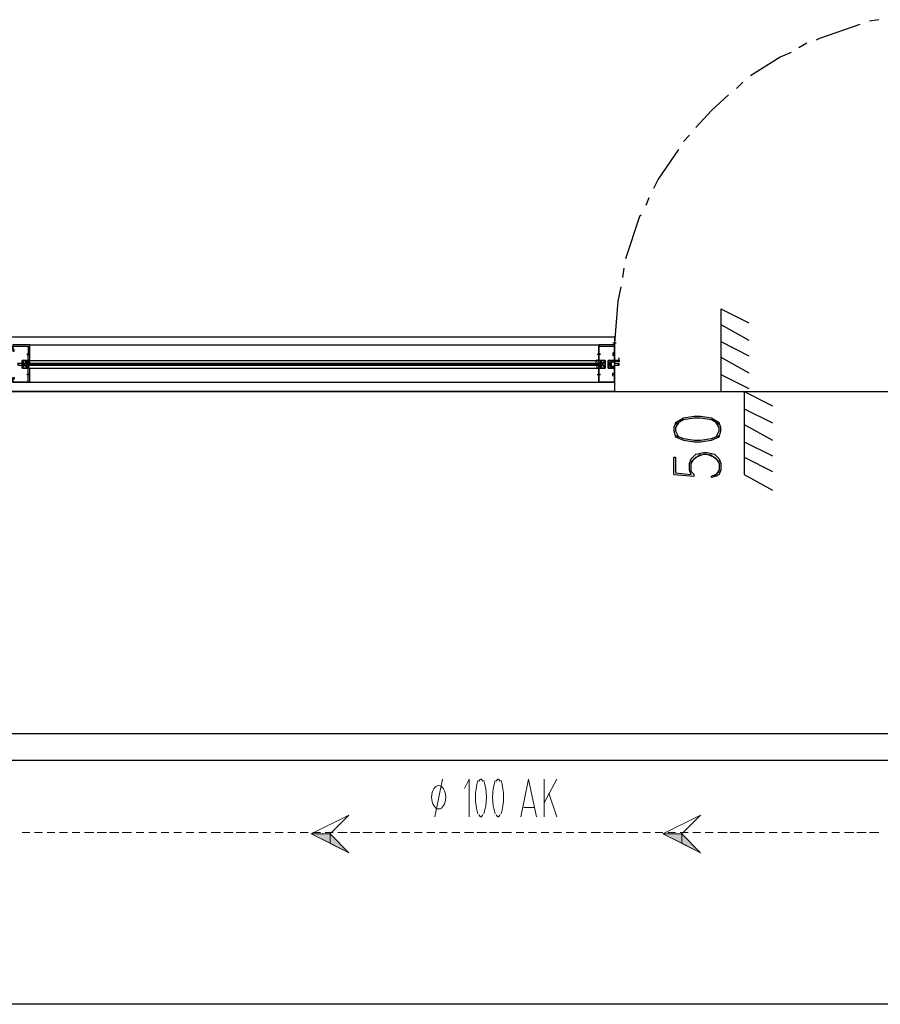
# Model space of a CAD drawing. Header units: millimetres. Extents: x 0 to 420, y 0 to 297.
# Tile 12 of 73: x 104 to 128, y 127 to 154. Entities that reach past the tile are written whole.
import ezdxf

# ---------------------------------------------------------------- set-up
doc = ezdxf.new("R2010")
doc.units = ezdxf.units.MM
doc.layers.add('FILL_000000', color=7, linetype='Continuous')
doc.layers.add('LINE_000000', color=7, linetype='Continuous')

msp = doc.modelspace()

# ---------------------------------------------------------------- hatches: boundary and pattern name
at = {"layer": 'FILL_000000'}
h = msp.add_hatch(color=7, dxfattribs=at)
h.dxf.hatch_style = 1
h.paths.add_polyline_path([(112.183, 131.911), (112.691, 131.911), (112.691, 131.657), (112.183, 131.911)])
h = msp.add_hatch(color=7, dxfattribs=at)
h.dxf.hatch_style = 1
h.paths.add_polyline_path([(112.691, 131.911), (112.691, 131.657), (113.199, 131.403), (112.691, 131.911)])
h = msp.add_hatch(color=7, dxfattribs=at)
h.dxf.hatch_style = 1
h.paths.add_polyline_path([(121.708, 131.911), (122.216, 131.911), (122.216, 131.657), (121.708, 131.911)])
h = msp.add_hatch(color=7, dxfattribs=at)
h.dxf.hatch_style = 1
h.paths.add_polyline_path([(122.216, 131.911), (122.216, 131.657), (122.724, 131.403), (122.216, 131.911)])

# ---------------------------------------------------------------- linework, layer by layer
at = {"layer": 'LINE_000000', "lineweight": 25}
for p, q in [((127.55, 153.966), (127.296, 153.924)), ((125.603, 153.331), (125.391, 153.204)), ((123.867, 152.273), (123.698, 152.104)), ((122.428, 150.834), (122.259, 150.664)), ((121.327, 149.14), (121.243, 148.929)), ((120.65, 147.235), (120.608, 146.981)), ((123.275, 146.135), (123.275, 143.891)), ((123.275, 146.135), (124.037, 145.754)), ((123.275, 145.711), (124.037, 145.288)), ((104.563, 145.161), (119.973, 145.161)), ((120.438, 145.203), (120.354, 145.203)), ((120.396, 145.246), (120.396, 145.119)), ((120.396, 145.119), (120.396, 144.949)), ((123.275, 145.246), (124.037, 144.865)), ((104.563, 144.907), (104.479, 144.907)), ((104.521, 144.949), (104.521, 144.865)), ((104.521, 144.907), (104.521, 144.907)), ((119.93, 144.907), (120.015, 144.907)), ((119.973, 144.907), (119.973, 144.907)), ((120.354, 144.949), (120.354, 144.865)), ((120.354, 144.949), (120.354, 144.865)), ((120.396, 144.907), (120.354, 144.907)), ((120.396, 144.907), (120.354, 144.907)), ((120.354, 144.907), (120.354, 144.907)), ((120.354, 144.907), (120.354, 144.907)), ((120.354, 144.907), (120.354, 144.907)), ((123.275, 144.822), (124.037, 144.399)), ((104.479, 144.738), (104.352, 144.526)), ((104.479, 144.695), (104.479, 144.653)), ((104.479, 144.653), (104.479, 144.653)), ((104.479, 144.611), (104.479, 144.611)), ((104.479, 144.611), (104.479, 144.568)), ((104.521, 144.695), (104.521, 144.653)), ((104.521, 144.653), (104.521, 144.653)), ((104.521, 144.653), (104.521, 144.653)), ((104.521, 144.611), (104.521, 144.611)), ((104.563, 144.738), (119.973, 144.738)), ((119.973, 144.695), (119.973, 144.653)), ((119.973, 144.653), (119.973, 144.653)), ((119.973, 144.653), (119.973, 144.653)), ((119.973, 144.611), (119.973, 144.611)), ((119.973, 144.611), (119.973, 144.611)), ((120.015, 144.526), (120.142, 144.738)), ((120.015, 144.695), (120.015, 144.653)), ((120.015, 144.653), (120.057, 144.695)), ((120.015, 144.653), (120.015, 144.653)), ((120.015, 144.611), (120.015, 144.611)), ((120.057, 144.568), (120.015, 144.611)), ((120.311, 144.738), (120.227, 144.526)), ((120.396, 144.695), (120.396, 144.738)), ((120.438, 144.695), (120.438, 144.738)), ((104.563, 144.357), (104.479, 144.357)), ((104.521, 144.314), (104.521, 144.399)), ((104.521, 144.357), (104.521, 144.357)), ((104.563, 144.526), (119.973, 144.526)), ((119.93, 144.357), (120.015, 144.357)), ((119.973, 144.314), (119.973, 144.399)), ((119.973, 144.357), (119.973, 144.357)), ((120.354, 144.314), (120.354, 144.399)), ((120.396, 144.357), (120.354, 144.357)), ((120.354, 144.357), (120.354, 144.357)), ((120.354, 144.357), (120.354, 144.357)), ((120.354, 144.357), (120.354, 144.357)), ((123.275, 144.357), (124.037, 143.976)), ((104.563, 144.145), (119.973, 144.145)), ((123.275, 143.891), (123.91, 143.891)), ((123.91, 143.891), (123.91, 141.647)), ((123.91, 143.891), (124.672, 143.51)), ((123.91, 143.425), (124.672, 143.044)), ((123.91, 143.002), (124.672, 142.579)), ((123.91, 142.536), (124.672, 142.155)), ((123.91, 142.113), (124.672, 141.732)), ((122.005, 141.647), (122.555, 141.605)), ((123.232, 141.732), (123.105, 141.605)), ((123.91, 141.647), (124.672, 141.224)), ((182.753, 134.62), (55.922, 134.62)), ((121.073, 133.9), (104.055, 133.9)), ((157.692, 127.296), (55.922, 127.296))]:
    msp.add_line(p, q, dxfattribs=at)
at = {"layer": 'LINE_000000', "lineweight": 13}
for p, q in [((120.396, 145.203), (120.396, 145.203)), ((115.528, 132.376), (115.739, 133.392)), ((118.491, 132.376), (118.491, 133.392)), ((118.83, 133.392), (118.491, 132.757)), ((118.618, 133.011), (118.83, 132.376)), ((118.237, 132.63), (117.941, 132.63)), ((104.352, 131.953), (104.563, 131.953)), ((104.69, 131.953), (104.902, 131.953)), ((105.029, 131.953), (105.241, 131.953)), ((105.368, 131.953), (105.579, 131.953)), ((105.706, 131.953), (105.918, 131.953)), ((106.045, 131.953), (106.299, 131.953)), ((106.384, 131.953), (106.638, 131.953)), ((106.722, 131.953), (106.976, 131.953)), ((107.061, 131.953), (107.315, 131.953)), ((107.442, 131.953), (107.654, 131.953)), ((107.781, 131.953), (107.992, 131.953)), ((108.119, 131.953), (108.331, 131.953)), ((108.458, 131.953), (108.67, 131.953)), ((108.797, 131.953), (109.008, 131.953)), ((109.135, 131.953), (109.347, 131.953)), ((109.474, 131.953), (109.728, 131.953)), ((109.813, 131.953), (110.067, 131.953)), ((110.151, 131.953), (110.405, 131.953)), ((110.49, 131.953), (110.744, 131.953)), ((110.871, 131.953), (111.083, 131.953)), ((111.21, 131.953), (111.421, 131.953)), ((111.548, 131.953), (111.76, 131.953)), ((111.887, 131.953), (112.099, 131.953)), ((112.226, 131.953), (112.437, 131.953)), ((112.564, 131.953), (112.776, 131.953)), ((112.903, 131.953), (113.157, 131.953)), ((113.242, 131.953), (113.496, 131.953)), ((113.58, 131.953), (113.834, 131.953)), ((113.919, 131.953), (114.173, 131.953)), ((114.3, 131.953), (114.512, 131.953)), ((114.639, 131.953), (114.85, 131.953)), ((114.977, 131.953), (115.189, 131.953)), ((115.316, 131.953), (115.528, 131.953)), ((115.655, 131.953), (115.866, 131.953)), ((115.993, 131.953), (116.205, 131.953)), ((116.332, 131.953), (116.586, 131.953)), ((116.671, 131.953), (116.925, 131.953)), ((117.009, 131.953), (117.263, 131.953)), ((117.348, 131.953), (117.602, 131.953)), ((117.729, 131.953), (117.941, 131.953)), ((118.068, 131.953), (118.279, 131.953)), ((118.406, 131.953), (118.618, 131.953)), ((118.745, 131.953), (118.957, 131.953)), ((119.084, 131.953), (119.295, 131.953)), ((119.422, 131.953), (119.634, 131.953)), ((119.761, 131.953), (120.015, 131.953)), ((120.1, 131.953), (120.354, 131.953)), ((120.438, 131.953), (120.692, 131.953)), ((120.777, 131.953), (121.031, 131.953)), ((121.158, 131.953), (121.37, 131.953)), ((121.497, 131.953), (121.708, 131.953)), ((121.835, 131.953), (122.047, 131.953)), ((122.174, 131.953), (122.386, 131.953)), ((122.513, 131.953), (122.724, 131.953)), ((122.851, 131.953), (123.063, 131.953)), ((123.19, 131.953), (123.444, 131.953)), ((123.529, 131.953), (123.783, 131.953)), ((123.867, 131.953), (124.121, 131.953)), ((124.206, 131.953), (124.46, 131.953)), ((124.587, 131.953), (124.799, 131.953)), ((124.926, 131.953), (125.137, 131.953)), ((125.264, 131.953), (125.476, 131.953)), ((125.603, 131.953), (125.815, 131.953)), ((125.942, 131.953), (126.153, 131.953)), ((126.28, 131.953), (126.492, 131.953)), ((126.619, 131.953), (126.873, 131.953)), ((126.958, 131.953), (127.212, 131.953)), ((127.296, 131.953), (127.55, 131.953))]:
    msp.add_line(p, q, dxfattribs=at)
at = {"layer": 'LINE_000000', "lineweight": 25}
for points in [[(127.042, 153.839), (125.942, 153.458), (125.857, 153.416)], [(125.18, 153.077), (124.883, 152.95), (124.079, 152.442)], [(123.486, 151.934), (123.021, 151.511), (122.597, 151.045)], [(122.132, 150.453), (121.581, 149.648), (121.454, 149.394)], [(121.116, 148.675), (121.073, 148.632), (120.692, 147.489)], [(120.565, 146.727), (120.481, 146.346), (120.396, 145.203)], [(104.563, 144.145), (104.098, 144.145), (104.563, 144.145), (104.563, 144.526), (104.521, 144.526), (104.521, 144.568), (104.521, 144.526), (104.352, 144.526), (104.352, 144.653), (104.352, 144.738), (104.521, 144.738), (104.521, 144.695), (104.521, 144.738), (104.563, 144.738), (104.563, 145.161), (104.098, 145.161), (104.098, 145.034), (104.098, 144.992), (104.14, 144.992), (104.14, 145.034), (104.098, 145.034), (104.098, 145.119), (104.521, 145.119), (104.521, 144.949)], [(119.973, 144.865), (119.973, 144.949), (119.973, 145.119), (120.396, 145.119)], [(104.521, 144.399), (104.521, 144.526), (104.352, 144.526), (104.352, 144.738), (104.521, 144.738), (104.521, 144.907)], [(119.973, 144.399), (119.973, 144.526), (120.142, 144.526), (120.142, 144.738), (119.973, 144.738), (119.973, 144.907)], [(120.396, 144.907), (120.396, 144.738), (120.227, 144.738), (120.227, 144.526), (120.396, 144.526), (120.396, 144.399)], [(104.267, 144.611), (104.352, 144.611), (104.394, 144.611), (104.352, 144.653), (104.394, 144.653), (104.394, 144.695), (104.352, 144.653), (104.225, 144.653), (104.267, 144.611), (104.225, 144.611)], [(104.352, 144.738), (104.352, 144.526), (104.479, 144.526), (104.479, 144.738), (104.352, 144.738), (104.479, 144.526)], [(104.484, 144.736), (104.476, 144.735), (104.469, 144.733), (104.462, 144.731), (104.455, 144.728), (104.448, 144.724), (104.442, 144.72), (104.436, 144.716), (104.43, 144.711)], [(104.43, 144.595), (104.436, 144.59), (104.442, 144.586), (104.448, 144.582), (104.455, 144.578), (104.462, 144.575), (104.469, 144.573), (104.476, 144.571), (104.484, 144.57)], [(104.479, 144.695), (104.521, 144.653), (104.479, 144.653)], [(120.015, 144.611), (104.479, 144.611), (120.015, 144.611), (104.479, 144.611)], [(104.521, 144.76), (104.522, 144.749), (104.524, 144.739), (104.529, 144.729), (104.534, 144.72), (104.542, 144.712), (104.55, 144.705), (104.56, 144.7), (104.57, 144.697)], [(104.521, 144.695), (104.563, 144.653), (104.521, 144.653)], [(104.57, 144.609), (104.56, 144.606), (104.55, 144.6), (104.542, 144.594), (104.534, 144.586), (104.529, 144.577), (104.524, 144.567), (104.522, 144.557), (104.521, 144.546)], [(119.881, 144.697), (119.892, 144.7), (119.901, 144.705), (119.91, 144.712), (119.917, 144.72), (119.923, 144.729), (119.927, 144.739), (119.93, 144.749), (119.93, 144.76)], [(119.93, 144.546), (119.93, 144.557), (119.927, 144.567), (119.923, 144.577), (119.917, 144.586), (119.91, 144.594), (119.901, 144.601), (119.892, 144.606), (119.881, 144.609)], [(119.973, 144.695), (119.93, 144.653), (119.973, 144.653)], [(120.022, 144.711), (120.016, 144.716), (120.01, 144.72), (120.003, 144.724), (119.996, 144.728), (119.989, 144.731), (119.982, 144.733), (119.975, 144.735), (119.967, 144.736)], [(119.967, 144.57), (119.975, 144.571), (119.982, 144.573), (119.989, 144.575), (119.996, 144.578), (120.003, 144.582), (120.01, 144.586), (120.016, 144.59), (120.022, 144.595)], [(120.142, 144.526), (120.142, 144.738), (120.015, 144.738), (120.015, 144.526), (120.142, 144.526), (120.015, 144.738)], [(120.227, 144.738), (120.227, 144.526), (120.311, 144.526), (120.311, 144.738), (120.227, 144.738), (120.311, 144.526)], [(120.409, 144.81), (120.403, 144.798), (120.399, 144.785), (120.397, 144.772), (120.396, 144.759), (120.397, 144.746), (120.399, 144.733), (120.403, 144.72), (120.409, 144.708)], [(120.398, 144.751), (120.413, 144.745), (120.428, 144.741), (120.444, 144.739), (120.46, 144.738), (120.475, 144.739), (120.491, 144.741), (120.506, 144.745), (120.521, 144.751)], [(120.521, 144.724), (120.506, 144.73), (120.491, 144.734), (120.475, 144.737), (120.46, 144.738), (120.444, 144.737), (120.428, 144.734), (120.413, 144.73), (120.398, 144.724)], [(120.51, 144.708), (120.516, 144.72), (120.52, 144.733), (120.522, 144.746), (120.523, 144.759), (120.522, 144.772), (120.52, 144.785), (120.516, 144.798), (120.51, 144.81)], [(104.098, 144.187), (104.098, 144.145), (104.098, 144.187), (104.098, 144.145), (104.098, 144.23), (104.098, 144.272), (104.14, 144.272), (104.14, 144.23), (104.098, 144.23), (104.098, 144.145), (104.521, 144.145), (104.521, 144.357)], [(120.396, 144.357), (120.396, 144.145), (119.973, 144.145), (119.973, 144.357)], [(123.232, 143.002), (123.021, 143.129), (122.724, 143.171), (122.555, 143.171), (122.259, 143.129), (122.047, 143.002)], [(122.132, 143.044), (122.047, 142.917), (122.047, 142.833), (122.132, 142.663)], [(123.148, 142.663), (123.232, 142.833), (123.232, 142.917), (123.148, 143.044)], [(122.047, 142.706), (122.259, 142.621), (122.555, 142.579), (122.724, 142.579), (123.021, 142.621), (123.232, 142.706)], [(122.005, 141.647), (122.005, 142.113), (122.047, 142.113), (122.047, 141.69), (122.47, 141.647), (122.428, 141.774), (122.428, 141.944), (122.47, 142.071), (122.597, 142.198), (122.809, 142.24), (122.894, 142.24), (123.105, 142.198), (123.232, 142.071), (123.275, 141.944), (123.275, 141.774), (123.232, 141.647), (123.148, 141.605), (123.021, 141.563), (123.021, 141.605)], [(122.555, 141.605), (122.555, 141.647), (122.47, 141.732), (122.47, 141.944), (122.555, 142.071), (122.724, 142.198)], [(122.47, 141.986), (122.597, 142.113), (122.809, 142.198), (122.894, 142.198), (123.105, 142.113), (123.232, 141.986)], [(122.978, 142.198), (123.148, 142.071), (123.232, 141.944), (123.232, 141.774), (123.148, 141.647), (123.021, 141.605)]]:
    msp.add_lwpolyline(points, dxfattribs=at)
for points in [[(104.055, 143.891), (104.055, 145.373), (120.396, 145.373), (120.396, 143.891), (104.055, 143.891)], [(120.396, 145.161), (119.973, 145.161), (119.973, 144.738), (119.973, 144.695), (119.973, 144.738), (120.142, 144.738), (120.142, 144.653), (120.142, 144.526), (119.973, 144.526), (119.973, 144.568), (119.973, 144.526), (119.973, 144.145), (120.396, 144.145), (120.396, 144.526), (120.396, 144.568), (120.354, 144.568), (120.354, 144.526), (120.227, 144.526), (120.227, 144.653), (120.227, 144.738), (120.354, 144.738), (120.354, 144.695), (120.396, 144.695), (120.396, 144.738), (120.396, 145.161)], [(104.479, 144.907), (104.521, 144.907), (104.479, 144.907)], [(120.015, 144.907), (119.973, 144.907), (120.015, 144.907)], [(120.015, 144.653), (104.479, 144.653), (120.015, 144.653), (104.479, 144.653), (120.015, 144.653)], [(104.479, 144.611), (104.521, 144.611), (104.479, 144.611)], [(104.521, 144.611), (104.563, 144.611), (104.521, 144.611)], [(119.973, 144.611), (119.93, 144.611), (119.973, 144.611)], [(120.396, 144.653), (120.396, 144.738), (120.396, 144.695), (120.354, 144.695), (120.311, 144.695), (120.396, 144.695), (120.396, 144.568), (120.311, 144.568), (120.354, 144.568), (120.396, 144.568), (120.396, 144.526), (120.396, 144.611), (120.438, 144.611), (120.523, 144.611), (120.481, 144.611), (120.523, 144.611), (120.523, 144.653), (120.481, 144.653), (120.523, 144.653), (120.438, 144.653), (120.396, 144.653)], [(120.481, 144.695), (120.481, 144.738), (120.481, 144.695)], [(120.523, 144.695), (120.523, 144.738), (120.523, 144.695)], [(104.479, 144.357), (104.521, 144.357), (104.479, 144.357)], [(120.015, 144.357), (119.973, 144.357), (120.015, 144.357)], [(104.055, 133.9), (104.055, 143.891), (129.879, 143.891), (129.879, 133.9), (104.055, 133.9)], [(122.005, 142.833), (122.047, 142.663), (122.259, 142.579), (122.555, 142.536), (122.724, 142.536), (123.021, 142.579), (123.232, 142.663), (123.275, 142.833), (123.275, 142.917), (123.232, 143.044), (123.021, 143.171), (122.724, 143.214), (122.555, 143.214), (122.259, 143.171), (122.047, 143.044), (122.005, 142.917), (122.005, 142.833)]]:
    msp.add_lwpolyline(points, close=True, dxfattribs=at)
at = {"layer": 'LINE_000000', "lineweight": 13}
for points in [[(120.396, 145.161), (120.396, 144.78), (120.396, 145.161)], [(129.879, 133.9), (129.879, 143.891), (104.055, 143.891), (104.055, 133.9), (129.879, 133.9)], [(115.824, 132.905), (115.82, 132.969), (115.809, 133.029), (115.791, 133.083), (115.768, 133.13), (115.74, 133.169), (115.708, 133.198), (115.672, 133.217), (115.634, 133.223), (115.595, 133.217), (115.559, 133.198), (115.527, 133.169), (115.499, 133.13), (115.476, 133.083), (115.458, 133.029), (115.447, 132.969), (115.443, 132.905), (115.447, 132.842), (115.458, 132.782), (115.476, 132.728), (115.499, 132.681), (115.527, 132.642), (115.559, 132.613), (115.595, 132.594), (115.634, 132.588), (115.672, 132.594), (115.708, 132.613), (115.74, 132.642), (115.768, 132.681), (115.791, 132.728), (115.809, 132.782), (115.82, 132.842), (115.824, 132.905)], [(113.199, 132.419), (112.691, 131.911), (113.199, 131.403), (112.183, 131.911), (113.199, 132.419)], [(122.724, 132.419), (122.216, 131.911), (122.724, 131.403), (121.708, 131.911), (122.724, 132.419)]]:
    msp.add_lwpolyline(points, close=True, dxfattribs=at)
for points in [[(116.459, 132.376), (116.459, 133.392), (116.332, 133.138)], [(116.697, 133.357), (116.667, 133.249), (116.645, 133.137), (116.633, 133.022), (116.628, 132.905), (116.633, 132.789), (116.645, 132.674), (116.667, 132.562), (116.697, 132.454)], [(116.828, 133.332), (116.823, 133.346), (116.817, 133.358), (116.811, 133.368), (116.805, 133.376), (116.798, 133.383), (116.791, 133.388), (116.784, 133.391), (116.777, 133.392), (116.769, 133.391), (116.762, 133.388), (116.755, 133.383), (116.748, 133.376), (116.742, 133.368), (116.736, 133.358), (116.73, 133.346), (116.725, 133.332)], [(116.856, 132.454), (116.886, 132.562), (116.908, 132.674), (116.92, 132.789), (116.925, 132.905), (116.92, 133.022), (116.908, 133.137), (116.886, 133.249), (116.856, 133.357)], [(117.162, 133.357), (117.132, 133.249), (117.111, 133.137), (117.098, 133.022), (117.094, 132.905), (117.098, 132.789), (117.111, 132.674), (117.132, 132.562), (117.162, 132.454)], [(117.293, 133.332), (117.288, 133.346), (117.283, 133.358), (117.277, 133.368), (117.271, 133.376), (117.264, 133.383), (117.257, 133.388), (117.25, 133.391), (117.242, 133.392), (117.235, 133.391), (117.227, 133.388), (117.22, 133.383), (117.214, 133.376), (117.207, 133.368), (117.201, 133.358), (117.196, 133.346), (117.191, 133.332)], [(117.322, 132.454), (117.352, 132.562), (117.373, 132.674), (117.386, 132.789), (117.39, 132.905), (117.386, 133.022), (117.373, 133.137), (117.352, 133.249), (117.322, 133.357)], [(117.856, 132.376), (118.068, 133.392), (118.279, 132.376)], [(116.725, 132.436), (116.73, 132.423), (116.736, 132.411), (116.742, 132.401), (116.748, 132.392), (116.755, 132.385), (116.762, 132.38), (116.769, 132.377), (116.777, 132.376), (116.784, 132.377), (116.791, 132.38), (116.798, 132.385), (116.805, 132.392), (116.811, 132.401), (116.817, 132.411), (116.823, 132.423), (116.828, 132.436)], [(117.191, 132.436), (117.196, 132.423), (117.201, 132.411), (117.207, 132.401), (117.214, 132.392), (117.22, 132.385), (117.227, 132.38), (117.235, 132.377), (117.242, 132.376), (117.25, 132.377), (117.257, 132.38), (117.264, 132.385), (117.271, 132.392), (117.277, 132.401), (117.283, 132.411), (117.288, 132.423), (117.293, 132.436)]]:
    msp.add_lwpolyline(points, dxfattribs=at)
at = {"layer": 'LINE_000000', "lineweight": 0}
for points in [[(112.183, 131.911), (112.691, 131.911), (112.691, 131.657), (112.183, 131.911)], [(112.691, 131.911), (112.691, 131.657), (113.199, 131.403), (112.691, 131.911)], [(121.708, 131.911), (122.216, 131.911), (122.216, 131.657), (121.708, 131.911)], [(122.216, 131.911), (122.216, 131.657), (122.724, 131.403), (122.216, 131.911)]]:
    msp.add_lwpolyline(points, close=True, dxfattribs=at)

doc.saveas('drawing.dxf')
